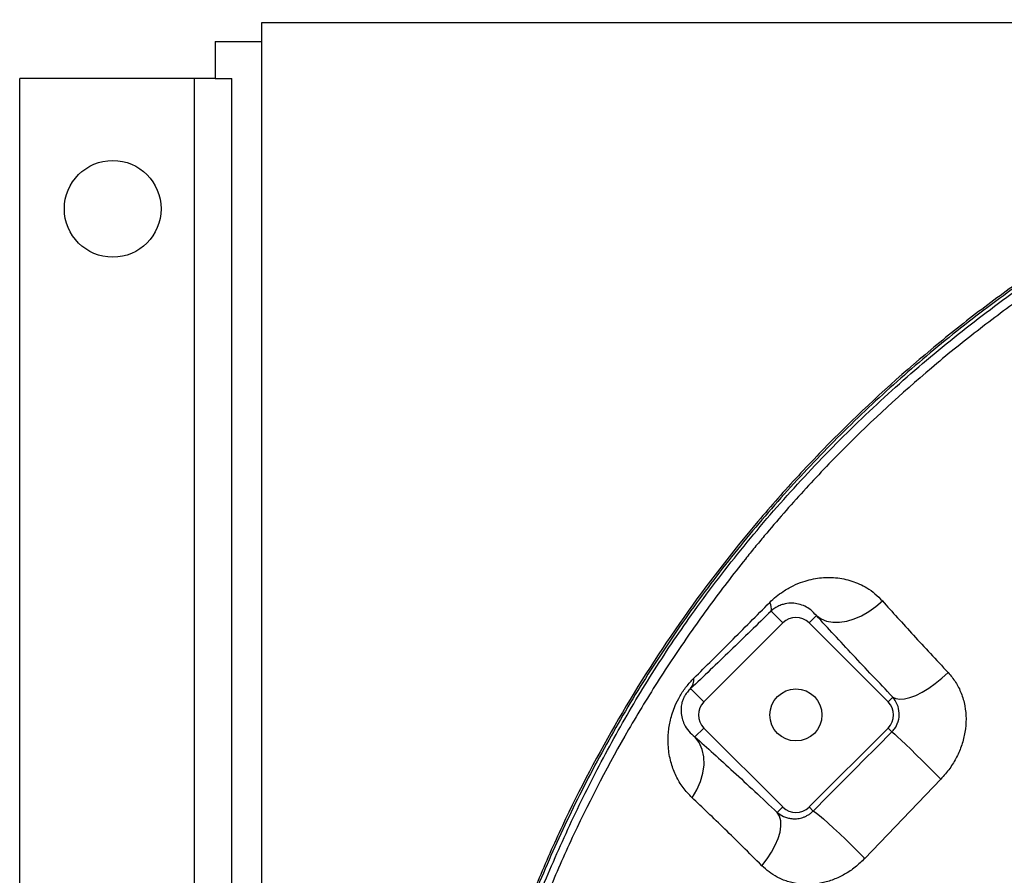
# Model space of a CAD drawing. Header units: millimetres. Extents: x 1979 to 3859, y 1849 to 3871.
# Tile 17 of 25: x 1979 to 2508, y 3411 to 3871. Entities that reach past the tile are written whole.
import ezdxf

# ---------------------------------------------------------------- set-up
doc = ezdxf.new("R2010")
doc.units = ezdxf.units.MM
doc.header["$LTSCALE"] = 2

msp = doc.modelspace()

# ---------------------------------------------------------------- linework, layer by layer
at = {"color": 7, "linetype": 'Continuous', "lineweight": 25}
for p, q in [((2109.24, 3869.16), (2109.24, 2149.16)), ((2908.58, 3869.16), (2109.24, 3869.16)), ((2084.24, 3859.16), (2084.24, 3839.16)), ((2084.24, 3859.16), (2109.24, 3859.16)), ((1979.24, 2179.16), (1979.24, 3839.16)), ((2073.24, 3839.16), (1979.24, 3839.16)), ((2073.24, 2179.16), (2073.24, 3839.16)), ((2084.24, 3839.16), (2073.24, 3839.16)), ((2084.24, 3839.16), (2093.24, 3839.16)), ((2093.24, 2179.16), (2093.24, 3839.16)), ((2382.97, 3552.87), (2389.27, 3546.56)), ((2407.34, 3550.49), (2403.41, 3546.56)), ((2389.27, 3546.56), (2346.84, 3504.14)), ((2445.84, 3504.14), (2403.41, 3546.56)), ((2339.78, 3511.2), (2346.84, 3504.14)), ((2448.39, 3506.69), (2445.84, 3504.14)), ((2342.09, 3485.25), (2346.84, 3490)), ((2346.84, 3490), (2389.27, 3447.57)), ((2403.41, 3447.57), (2445.84, 3490)), ((2447.92, 3487.92), (2445.84, 3490)), ((2474.19, 3462.59), (2433.29, 3419.92)), ((2386.31, 3444.61), (2389.27, 3447.57)), ((2405.57, 3445.41), (2403.41, 3447.57))]:
    msp.add_line(p, q, dxfattribs=at)
at = {"color": 7, "linetype": 'Continuous', "lineweight": 25, "flags": 128}
for points in [[(2407.34, 3550.49), (2409.86, 3548.75), (2412.83, 3547.55), (2416.18, 3546.94), (2419.82, 3546.92), (2423.68, 3547.51), (2427.65, 3548.67), (2431.64, 3550.39), (2435.56, 3552.62), (2439.31, 3555.31), (2442.8, 3558.39)], [(2448.39, 3506.69), (2450.07, 3505.83), (2452.2, 3505.48), (2454.74, 3505.67), (2457.63, 3506.37), (2460.81, 3507.58), (2464.19, 3509.27), (2467.69, 3511.39), (2471.24, 3513.91), (2474.75, 3516.75), (2478.14, 3519.85)], [(2447.92, 3487.92), (2448.43, 3487.55), (2449.46, 3486.67), (2450.98, 3485.29), (2452.95, 3483.45), (2455.32, 3481.2), (2458.04, 3478.58), (2461.03, 3475.67), (2464.22, 3472.53), (2467.53, 3469.25), (2470.89, 3465.91), (2474.19, 3462.59)], [(2340.52, 3452.58), (2343.12, 3456.82), (2345.09, 3461.26), (2346.39, 3465.78), (2346.97, 3470.26), (2346.81, 3474.56), (2345.93, 3478.56), (2344.34, 3482.16), (2342.09, 3485.25)], [(2378.03, 3416.02), (2380.84, 3419.63), (2383.28, 3423.33), (2385.28, 3427.04), (2386.8, 3430.66), (2387.8, 3434.11), (2388.25, 3437.3), (2388.15, 3440.16), (2387.5, 3442.62), (2386.31, 3444.61)], [(2405.57, 3445.41), (2406.21, 3445.14), (2407.38, 3444.32), (2409.06, 3442.98), (2411.2, 3441.16), (2413.74, 3438.89), (2416.62, 3436.24), (2419.77, 3433.28), (2423.1, 3430.08), (2426.52, 3426.73), (2429.95, 3423.31), (2433.29, 3419.92)]]:
    msp.add_lwpolyline(points, dxfattribs=at)
at = {"color": 7, "linetype": 'Continuous', "lineweight": 25}
for centre, radius in [((2029.24, 3769.16), 26), ((2884.24, 3009.16), 516.02), ((2396.34, 3497.07), 14), ((2884.24, 3009.16), 435.02), ((2884.24, 3009.16), 408), ((2884.24, 3009.16), 406)]:
    msp.add_circle(centre, radius, dxfattribs=at)
for centre, radius, start, end in [((2377.41, 3554.39), 5.76, 344.7136, 32.8664), ((2396.34, 3539.49), 10, 45, 135), ((2332.72, 3516.45), 8.8, 323.3599, 2.387), ((2353.91, 3497.07), 10, 135, 225), ((2438.77, 3497.07), 10, 315, 45), ((2396.34, 3454.64), 10, 225, 315)]:
    msp.add_arc(centre, radius, start, end, dxfattribs=at)
for points, knots in [([(2941.24, 3870.85), (2933.84, 3870.62), (2926.44, 3870.3), (2908.14, 3869.27), (2897.25, 3868.48), (2875.52, 3866.35), (2864.68, 3864.98), (2843.05, 3861.9), (2832.25, 3860.19), (2810.71, 3856.24), (2799.98, 3854.03), (2778.67, 3849.17), (2768.07, 3846.53), (2736.47, 3837.91), (2715.65, 3831.28), (2674.51, 3816.2), (2654.32, 3807.8), (2614.74, 3789.33), (2595.35, 3779.24), (2557.37, 3757.39), (2538.92, 3745.68), (2512.05, 3726.94), (2503.23, 3720.51), (2485.85, 3707.24), (2477.29, 3700.4), (2452.06, 3679.37), (2435.91, 3664.67), (2412.66, 3641.58), (2405.08, 3633.72), (2390.25, 3617.65), (2382.98, 3609.42), (2361.83, 3584.39), (2348.55, 3567.19), (2311.12, 3514.13), (2289.37, 3476.79), (2266.24, 3427.63), (2261.81, 3417.68), (2253.4, 3397.5), (2249.41, 3387.27), (2244.7, 3374.47), (2243.82, 3371.9), (2242.21, 3366.72), (2241.48, 3364.11), (2239.15, 3356.32), (2237.37, 3351.18), (2233.88, 3340.88), (2232.17, 3335.72), (2229, 3325.35), (2227.51, 3320.14), (2223.21, 3304.49), (2220.52, 3294.02), (2215.69, 3272.95), (2213.53, 3262.37), (2207.77, 3230.45), (2204.92, 3208.96), (2202.16, 3176.41), (2201.49, 3165.5), (2200.67, 3143.57), (2200.53, 3132.64), (2200.87, 3099.96), (2202.12, 3078.33), (2205.54, 3046.12), (2206.9, 3035.42), (2209.32, 3019.42), (2210.21, 3014.1), (2212.18, 3003.49), (2213.26, 2998.2), (2218.93, 2971.78), (2224.46, 2950.79), (2234.36, 2919.56), (2237.94, 2909.16), (2245.56, 2888.63), (2249.61, 2878.51), (2262.45, 2848.52), (2271.93, 2829.06), (2292.71, 2791.16), (2304.02, 2772.74), (2322.35, 2745.88), (2328.67, 2737.04), (2341.87, 2719.7), (2348.81, 2711.21), (2355.75, 2702.73)], [0.6118983, 0.6118983, 0.6118983, 0.6118983, 0.6171875, 0.6171875, 0.625, 0.625, 0.6328125, 0.6328125, 0.640625, 0.640625, 0.6484375, 0.6484375, 0.65625, 0.65625, 0.671875, 0.671875, 0.6875, 0.6875, 0.703125, 0.703125, 0.71875, 0.71875, 0.7265625, 0.7265625, 0.734375, 0.734375, 0.75, 0.75, 0.7578125, 0.7578125, 0.765625, 0.765625, 0.78125, 0.78125, 0.8125, 0.8125, 0.8203125, 0.8203125, 0.828125, 0.828125, 0.8300781, 0.8300781, 0.8320312, 0.8320312, 0.8359375, 0.8359375, 0.8398438, 0.8398438, 0.84375, 0.84375, 0.8515625, 0.8515625, 0.859375, 0.859375, 0.875, 0.875, 0.8828125, 0.8828125, 0.890625, 0.890625, 0.90625, 0.90625, 0.9140625, 0.9140625, 0.9179688, 0.9179688, 0.921875, 0.921875, 0.9375, 0.9375, 0.9453125, 0.9453125, 0.953125, 0.953125, 0.96875, 0.96875, 0.984375, 0.984375, 0.9921875, 0.9921875, 1, 1, 1, 1]), ([(2951.24, 3870.06), (2943.69, 3869.85), (2921.59, 3869.25), (2885.01, 3866.53), (2841.68, 3861), (2799.02, 3853.09), (2757.16, 3842.86), (2716.21, 3830.44), (2676.14, 3815.81), (2637.06, 3799.01), (2599.09, 3780.15), (2562.32, 3759.27), (2526.88, 3736.43), (2492.85, 3711.74), (2460.35, 3685.3), (2429.46, 3657.19), (2400.27, 3627.51), (2372.84, 3596.35), (2347.25, 3563.79), (2323.55, 3529.96), (2301.79, 3494.92), (2282.06, 3458.76), (2264.39, 3421.61), (2248.79, 3383.55), (2235.32, 3344.68), (2224.01, 3305.13), (2215.03, 3265.93), (2208.34, 3227.2), (2203.94, 3189.06), (2201.63, 3150.74), (2201.51, 3112.35), (2203.54, 3074.01), (2207.49, 3036.84), (2213.41, 3000.95), (2221.22, 2966.4), (2230.95, 2932.29), (2242.5, 2898.74), (2255.81, 2865.91), (2268.87, 2837.73), (2277.84, 2820.73), (2281.31, 2814.15)], [0, 0, 0, 0, 0.015156, 0.044343, 0.073552, 0.102738, 0.131329, 0.159942, 0.188533, 0.216866, 0.24522, 0.273553, 0.301641, 0.329752, 0.357841, 0.385654, 0.413488, 0.441301, 0.468897, 0.496514, 0.52411, 0.551598, 0.579106, 0.606594, 0.634078, 0.661583, 0.689068, 0.714719, 0.740389, 0.766039, 0.791691, 0.817363, 0.843017, 0.866627, 0.890304, 0.914022, 0.937749, 0.961445, 0.985067, 1, 1, 1, 1]), ([(2268.02, 2843.42), (2263.47, 2853.27), (2254.36, 2872.97), (2241.81, 2905.12), (2230.31, 2939.75), (2220.42, 2976.95), (2212.69, 3014.72), (2207.15, 3052.88), (2203.82, 3091.23), (2202.76, 3129.12), (2203.82, 3166.49), (2206.81, 3203.27), (2211.76, 3239.9), (2218.67, 3276.2), (2227.49, 3312.04), (2238.49, 3347.63), (2251.33, 3383.02), (2265.74, 3418.3), (2281.76, 3452.91), (2299.42, 3486.69), (2318.78, 3519.47), (2341.03, 3552.66), (2366.42, 3586.01), (2395.02, 3619.36), (2425.56, 3651.03), (2457.88, 3680.9), (2491.81, 3708.8), (2526.79, 3734.27), (2562.68, 3757.34), (2599.35, 3778.11), (2637.16, 3796.87), (2675.95, 3813.53), (2715.52, 3828.03), (2754.97, 3840.08), (2794.18, 3849.75), (2833.06, 3857.24), (2872.29, 3862.75), (2911.71, 3866.47), (2938.07, 3867.35), (2951.24, 3867.79)], [0, 0, 0, 0, 0.022302, 0.044603, 0.070883, 0.097251, 0.123667, 0.150084, 0.176458, 0.20274, 0.227952, 0.253238, 0.27856, 0.303878, 0.329156, 0.354362, 0.380405, 0.406518, 0.432651, 0.458765, 0.484834, 0.510848, 0.540839, 0.570933, 0.60108, 0.631227, 0.661323, 0.691317, 0.720101, 0.748972, 0.777889, 0.806807, 0.835681, 0.864468, 0.891537, 0.918656, 0.945796, 0.972924, 1, 1, 1, 1]), ([(3299.54, 2055.32), (3304.34, 2057.69), (3309.13, 2060.05), (3318.68, 2064.85), (3323.43, 2067.3), (3332.89, 2072.28), (3337.59, 2074.81), (3346.97, 2079.95), (3351.63, 2082.55), (3360.92, 2087.83), (3365.53, 2090.51), (3374.71, 2095.94), (3379.28, 2098.7), (3388.36, 2104.28), (3392.88, 2107.11), (3401.88, 2112.82), (3406.36, 2115.7), (3419.73, 2124.45), (3428.56, 2130.42), (3446.01, 2142.67), (3454.64, 2148.94), (3471.7, 2161.78), (3480.14, 2168.35), (3496.78, 2181.75), (3504.97, 2188.58), (3529.2, 2209.46), (3544.87, 2223.9), (3567.66, 2246.33), (3575.14, 2253.93), (3589.85, 2269.41), (3597.09, 2277.28), (3618.38, 2301.22), (3632.01, 2317.62), (3658.16, 2351.28), (3670.67, 2368.54), (3688.58, 2395.08), (3694.42, 2404.05), (3705.77, 2422.14), (3711.29, 2431.27), (3727.37, 2458.92), (3737.46, 2477.69), (3751.65, 2506.34), (3756.23, 2515.98), (3765.1, 2535.4), (3769.38, 2545.2), (3781.74, 2574.76), (3789.34, 2594.68), (3803.24, 2634.98), (3809.55, 2655.34), (3818.04, 2686.22), (3820.71, 2696.58), (3825.7, 2717.35), (3828.03, 2727.76), (3834.51, 2759.08), (3838.16, 2780.08), (3842.62, 2811.74), (3843.94, 2822.33), (3846.24, 2843.56), (3847.21, 2854.21), (3849.63, 2886.17), (3850.56, 2907.51), (3850.9, 2939.58), (3850.84, 2950.26), (3850.38, 2971.59), (3850, 2982.24), (3849.14, 2998.2), (3848.81, 3003.52), (3848.04, 3014.14), (3847.6, 3019.45), (3846.14, 3035.37), (3844.99, 3045.96), (3842.36, 3067.14), (3840.88, 3077.71), (3837.56, 3098.83), (3835.73, 3109.34), (3825.77, 3161.59), (3815.17, 3202.52), (3788.83, 3282.66), (3773.09, 3321.87), (3750.1, 3369.79), (3745.34, 3379.31), (3737.94, 3393.52), (3735.43, 3398.24), (3730.34, 3407.63), (3727.76, 3412.29), (3722.54, 3421.57), (3719.89, 3426.17), (3714.52, 3435.33), (3711.8, 3439.88), (3706.32, 3448.95), (3703.55, 3453.46), (3697.97, 3462.45), (3695.15, 3466.93), (3689.42, 3475.79), (3686.49, 3480.18), (3680.52, 3488.86), (3677.48, 3493.16), (3671.31, 3501.68), (3668.2, 3505.92), (3661.92, 3514.35), (3658.75, 3518.55), (3652.34, 3526.88), (3649.1, 3531.01), (3642.54, 3539.22), (3639.21, 3543.3), (3629.14, 3555.43), (3622.27, 3563.4), (3601.25, 3586.97), (3586.65, 3602.21), (3563.83, 3624.35), (3556.08, 3631.62), (3544.21, 3642.32), (3540.22, 3645.86), (3532.16, 3652.88), (3528.09, 3656.36), (3507.63, 3673.51), (3490.86, 3686.56), (3456.53, 3711.34), (3438.97, 3723.07), (3403.07, 3745.21), (3384.72, 3755.62), (3356.62, 3770.27), (3347.16, 3774.98), (3328.02, 3784.07), (3318.35, 3788.44), (3298.81, 3796.85), (3288.94, 3800.89), (3273.97, 3806.68), (3268.96, 3808.57), (3258.92, 3812.24), (3253.89, 3814.03), (3228.65, 3822.75), (3208.24, 3828.96), (3177.3, 3837.14), (3166.93, 3839.68), (3151.29, 3843.19), (3146.06, 3844.32), (3135.58, 3846.47), (3130.33, 3847.5), (3104.09, 3852.39), (3083.07, 3855.49), (3040.98, 3860.14), (3019.92, 3861.67), (2977.74, 3863.19), (2956.63, 3863.17), (2930.22, 3862.16), (2924.93, 3861.91), (2914.36, 3861.31), (2909.08, 3860.97), (2898.5, 3860.18), (2893.21, 3859.73), (2882.63, 3858.71), (2877.33, 3858.14), (2866.74, 3856.86), (2861.44, 3856.17), (2850.85, 3854.69), (2845.54, 3853.91), (2834.98, 3852.24), (2829.72, 3851.36), (2819.23, 3849.48), (2814, 3848.48), (2787.97, 3843.22), (2767.44, 3838.19), (2726.93, 3826.46), (2706.97, 3819.77), (2667.6, 3804.74), (2648.21, 3796.39), (2619.55, 3782.61), (2610.08, 3777.81), (2595.97, 3770.27), (2591.29, 3767.71), (2581.96, 3762.47), (2577.31, 3759.8), (2554.28, 3746.22), (2536.45, 3734.65), (2510.55, 3716.25), (2502.07, 3709.95), (2485.38, 3697), (2477.17, 3690.35), (2452.99, 3669.9), (2437.44, 3655.57), (2414.98, 3633.02), (2407.65, 3625.33), (2396.86, 3613.52), (2393.31, 3609.54), (2386.27, 3601.49), (2382.78, 3597.41), (2377.64, 3591.25), (2375.93, 3589.19), (2373.4, 3586.09), (2372.55, 3585.06), (2370.88, 3582.98), (2370.04, 3581.94), (2365.88, 3576.73), (2362.6, 3572.54), (2356.13, 3564.09), (2352.95, 3559.84), (2346.67, 3551.27), (2343.59, 3546.96), (2337.51, 3538.29), (2334.52, 3533.92), (2328.64, 3525.12), (2325.74, 3520.7), (2317.22, 3507.33), (2311.73, 3498.3), (2295.84, 3470.88), (2286.04, 3452.13), (2272.52, 3423.29), (2268.22, 3413.57), (2262.07, 3398.79), (2260.07, 3393.83), (2257.15, 3386.35), (2256.19, 3383.85), (2254.29, 3378.84), (2253.35, 3376.33), (2251.51, 3371.31), (2250.67, 3368.78), (2249.13, 3363.7), (2248.42, 3361.15), (2246.89, 3356.07), (2246.06, 3353.54), (2244.38, 3348.48), (2243.52, 3345.96), (2241.81, 3340.91), (2240.97, 3338.39), (2239.31, 3333.33), (2238.51, 3330.79), (2236.19, 3323.17), (2234.73, 3318.07), (2230.52, 3302.75), (2227.89, 3292.5), (2223.16, 3271.89), (2221.04, 3261.54), (2215.37, 3230.35), (2212.55, 3209.37), (2209.78, 3177.62), (2209.1, 3166.99), (2208.45, 3150.96), (2208.3, 3145.61), (2208.12, 3134.88), (2208.09, 3129.52), (2208.2, 3113.49), (2208.52, 3102.84), (2209.66, 3081.62), (2210.48, 3071.06), (2212.09, 3055.28), (2212.68, 3050.03), (2213.98, 3039.55), (2214.67, 3034.31), (2216.2, 3023.87), (2217.03, 3018.66), (2218.87, 3008.27), (2219.9, 3003.09), (2223.15, 2987.59), (2225.55, 2977.29), (2230.84, 2956.79), (2233.74, 2946.58), (2240.05, 2926.24), (2243.45, 2916.12), (2248.03, 2903.52), (2248.96, 2901), (2250.86, 2895.98), (2251.82, 2893.48), (2254.74, 2886), (2256.75, 2881.05), (2267.06, 2856.44), (2276.2, 2837.28), (2291.23, 2809.3), (2296.46, 2800.1), (2307.37, 2781.96), (2313.04, 2773.02), (2318.94, 2764.21)], [0, 0, 0, 0, 0.003906, 0.003906, 0.007812, 0.007812, 0.011719, 0.011719, 0.015625, 0.015625, 0.019531, 0.019531, 0.023437, 0.023437, 0.027344, 0.027344, 0.03125, 0.03125, 0.039062, 0.039062, 0.046875, 0.046875, 0.054687, 0.054687, 0.0625, 0.0625, 0.078125, 0.078125, 0.085937, 0.085937, 0.09375, 0.09375, 0.109375, 0.109375, 0.125, 0.125, 0.132812, 0.132812, 0.140625, 0.140625, 0.15625, 0.15625, 0.164062, 0.164062, 0.171875, 0.171875, 0.1875, 0.1875, 0.203125, 0.203125, 0.210937, 0.210937, 0.21875, 0.21875, 0.234375, 0.234375, 0.242187, 0.242187, 0.25, 0.25, 0.265625, 0.265625, 0.273437, 0.273437, 0.28125, 0.28125, 0.285156, 0.285156, 0.289062, 0.289062, 0.296875, 0.296875, 0.304687, 0.304687, 0.3125, 0.3125, 0.34375, 0.34375, 0.375, 0.375, 0.382812, 0.382812, 0.386719, 0.386719, 0.390625, 0.390625, 0.394531, 0.394531, 0.398437, 0.398437, 0.402344, 0.402344, 0.40625, 0.40625, 0.410156, 0.410156, 0.414062, 0.414062, 0.417969, 0.417969, 0.421875, 0.421875, 0.425781, 0.425781, 0.429687, 0.429687, 0.4375, 0.4375, 0.453125, 0.453125, 0.460937, 0.460937, 0.464844, 0.464844, 0.46875, 0.46875, 0.484375, 0.484375, 0.5, 0.5, 0.515625, 0.515625, 0.523437, 0.523437, 0.53125, 0.53125, 0.539062, 0.539062, 0.542969, 0.542969, 0.546875, 0.546875, 0.5625, 0.5625, 0.570313, 0.570313, 0.574219, 0.574219, 0.578125, 0.578125, 0.59375, 0.59375, 0.609375, 0.609375, 0.625, 0.625, 0.628906, 0.628906, 0.632812, 0.632812, 0.636719, 0.636719, 0.640625, 0.640625, 0.644531, 0.644531, 0.648437, 0.648437, 0.652344, 0.652344, 0.65625, 0.65625, 0.671875, 0.671875, 0.6875, 0.6875, 0.703125, 0.703125, 0.710937, 0.710937, 0.714844, 0.714844, 0.71875, 0.71875, 0.734375, 0.734375, 0.742187, 0.742187, 0.75, 0.75, 0.765625, 0.765625, 0.773437, 0.773437, 0.777344, 0.777344, 0.78125, 0.78125, 0.783203, 0.783203, 0.78418, 0.78418, 0.785156, 0.785156, 0.789062, 0.789062, 0.792969, 0.792969, 0.796875, 0.796875, 0.800781, 0.800781, 0.804687, 0.804687, 0.8125, 0.8125, 0.828125, 0.828125, 0.835937, 0.835937, 0.839844, 0.839844, 0.841797, 0.841797, 0.84375, 0.84375, 0.845703, 0.845703, 0.847656, 0.847656, 0.849609, 0.849609, 0.851562, 0.851562, 0.853516, 0.853516, 0.855469, 0.855469, 0.859375, 0.859375, 0.867187, 0.867187, 0.875, 0.875, 0.890625, 0.890625, 0.898437, 0.898437, 0.902344, 0.902344, 0.90625, 0.90625, 0.914062, 0.914062, 0.921875, 0.921875, 0.925781, 0.925781, 0.929687, 0.929687, 0.933594, 0.933594, 0.9375, 0.9375, 0.945312, 0.945312, 0.953125, 0.953125, 0.960937, 0.960937, 0.962891, 0.962891, 0.964844, 0.964844, 0.96875, 0.96875, 0.984375, 0.984375, 0.992187, 0.992187, 1, 1, 1, 1]), ([(2382.25, 3557.51), (2383.42, 3558.62), (2385.76, 3560.82), (2389.98, 3563.9), (2394.8, 3566.64), (2401.36, 3569.31), (2409.07, 3571.01), (2417.85, 3571.11), (2426.45, 3569.39), (2433.47, 3566.18), (2438.91, 3562.38), (2441.5, 3559.72), (2442.8, 3558.39)], [0, 0, 0, 0, 0.0558292, 0.1117497, 0.1924544, 0.2733197, 0.4105187, 0.5479053, 0.6906666, 0.8333336, 0.9166827, 1, 1, 1, 1]), ([(2341.51, 3516.82), (2344.76, 3520.04), (2351.26, 3526.49), (2361.4, 3536.61), (2371.72, 3546.95), (2378.74, 3553.99), (2382.25, 3557.51)], [0, 0, 0, 0, 0.247907, 0.495891, 0.74793, 1, 1, 1, 1]), ([(2407.34, 3550.49), (2406.35, 3551.59), (2404.47, 3553.67), (2401.2, 3555.6), (2397.87, 3556.76), (2394.38, 3557.27), (2391.22, 3557), (2388.44, 3556.27), (2386.28, 3555.3), (2384.43, 3554.16), (2383.31, 3553.17), (2382.97, 3552.87)], [0, 0, 0, 0, 0.174529, 0.330505, 0.486492, 0.63183, 0.777034, 0.850497, 0.923742, 0.976496, 1, 1, 1, 1]), ([(2442.8, 3558.39), (2448.05, 3552.5), (2453.62, 3546.34), (2465.4, 3533.49), (2471.61, 3526.81), (2478.14, 3519.85)], [0, 0, 0, 0, 0.5, 0.5, 1, 1, 1, 1]), ([(2382.97, 3552.87), (2379.3, 3549.28), (2371.96, 3542.12), (2361.06, 3531.55), (2350.25, 3521.15), (2343.27, 3514.52), (2339.78, 3511.2)], [0, 0, 0, 0, 0.247996, 0.49596, 0.748021, 1, 1, 1, 1]), ([(2448.39, 3506.69), (2444.72, 3510.54), (2437.37, 3518.25), (2426.86, 3529.41), (2416.74, 3540.26), (2410.47, 3547.08), (2407.34, 3550.49)], [0, 0, 0, 0, 0.247073, 0.494148, 0.747073, 1, 1, 1, 1]), ([(2478.14, 3519.85), (2479.54, 3518.18), (2482.34, 3514.84), (2485.37, 3508.75), (2487.29, 3502.04), (2487.95, 3494.94), (2487.35, 3487.82), (2485.62, 3480.9), (2482.83, 3474.35), (2479.11, 3468.1), (2475.86, 3464.46), (2474.19, 3462.59)], [0, 0, 0, 0, 0.108858, 0.217691, 0.330457, 0.443267, 0.553917, 0.664623, 0.774288, 0.88398, 1, 1, 1, 1]), ([(2340.52, 3452.58), (2338.83, 3454.35), (2335.44, 3457.91), (2331.83, 3464.12), (2329.17, 3471.05), (2327.64, 3478.72), (2327.54, 3486.55), (2328.53, 3493.12), (2329.91, 3498.09), (2331.52, 3502.42), (2333.97, 3507.32), (2337.49, 3512.56), (2340.15, 3515.38), (2341.51, 3516.82)], [0, 0, 0, 0, 0.117228, 0.234927, 0.352302, 0.482512, 0.612545, 0.708314, 0.757767, 0.807118, 0.870128, 0.93385, 1, 1, 1, 1]), ([(2339.78, 3511.2), (2339.49, 3510.94), (2338.95, 3510.45), (2338.13, 3509.54), (2337.4, 3508.59), (2336.9, 3507.84), (2336.36, 3506.92), (2335.92, 3506.02), (2335.38, 3504.65), (2334.97, 3503.24), (2334.61, 3501.13), (2334.54, 3498.34), (2335.06, 3495.15), (2336.41, 3491.67), (2338.53, 3488.2), (2340.91, 3486.23), (2342.09, 3485.25)], [0, 0, 0, 0, 0.024016, 0.044799, 0.05909, 0.073472, 0.079096, 0.102549, 0.118681, 0.160552, 0.202643, 0.299735, 0.445923, 0.592216, 0.79612, 1, 1, 1, 1]), ([(2447.92, 3487.92), (2448.43, 3488.49), (2449.85, 3490.07), (2450.82, 3492.13), (2451.72, 3495), (2452.08, 3498.56), (2450.94, 3503.23), (2449.28, 3505.48), (2448.39, 3506.69)], [0, 0, 0, 0, 0.090276, 0.250481, 0.265486, 0.464825, 0.711853, 1, 1, 1, 1]), ([(2342.09, 3485.25), (2348.53, 3479.53), (2355.45, 3473.27), (2370.2, 3459.72), (2378.02, 3452.43), (2386.31, 3444.61)], [0, 0, 0, 0, 0.5, 0.5, 1, 1, 1, 1]), ([(2378.03, 3416.02), (2371.02, 3423.06), (2364.39, 3429.62), (2351.88, 3441.81), (2346, 3447.44), (2340.52, 3452.58)], [0, 0, 0, 0, 0.5, 0.5, 1, 1, 1, 1]), ([(2386.31, 3444.61), (2387.31, 3443.78), (2388.44, 3443.06), (2390.38, 3442.2), (2391.06, 3441.95), (2392.51, 3441.56), (2393.28, 3441.41), (2394.93, 3441.24), (2395.79, 3441.22), (2397.62, 3441.36), (2398.6, 3441.53), (2400.1, 3441.97), (2400.6, 3442.15), (2401.62, 3442.59), (2402.14, 3442.84), (2403.16, 3443.44), (2403.66, 3443.77), (2404.64, 3444.52), (2405.12, 3444.95), (2405.57, 3445.41)], [0, 0, 0, 0, 0.25, 0.25, 0.375, 0.375, 0.5, 0.5, 0.625, 0.625, 0.75, 0.75, 0.8125, 0.8125, 0.875, 0.875, 0.9375, 0.9375, 1, 1, 1, 1]), ([(2433.29, 3419.92), (2431.64, 3418.31), (2428.32, 3415.08), (2422.63, 3411.28), (2416.59, 3408.4), (2410.38, 3406.55), (2404.08, 3405.76), (2397.83, 3406.02), (2391.79, 3407.38), (2386.41, 3409.65), (2381.78, 3412.56), (2379.28, 3414.86), (2378.03, 3416.02)], [0, 0, 0, 0, 0.106276, 0.212518, 0.314558, 0.416556, 0.516325, 0.616081, 0.719145, 0.822246, 0.911109, 1, 1, 1, 1])]:
    msp.add_open_spline(points, degree=3, knots=knots, dxfattribs=at)
msp.add_open_spline([(2405.57, 3445.41), (2419.67, 3459.58), (2433.78, 3473.75), (2447.92, 3487.92)], degree=3, dxfattribs=at)

doc.saveas('drawing.dxf')
